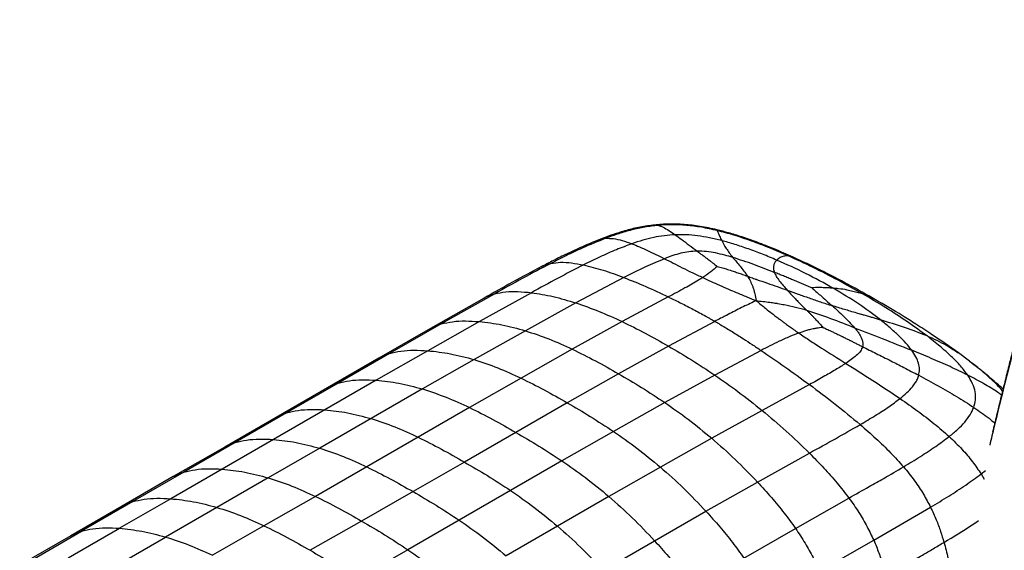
# Paper-space layout '_Isometric' of a CAD drawing. Header units: millimetres. Extents: x -684 to 998, y -334 to 1076.
# Tile 6 of 18: x -490 to -154, y 854 to 1035. Entities that reach past the tile are written whole.
import ezdxf

# ---------------------------------------------------------------- set-up
doc = ezdxf.new("R2010")
doc.units = ezdxf.units.MM

psp = doc.layouts.new('_Isometric')

# ---------------------------------------------------------------- linework, layer by layer
at = {"color": 7, "linetype": 'Continuous', "lineweight": 25}
for p, q in [((-273.36, 964.93), (-272.1, 964.84)), ((-226.06, 953.9), (-227.78, 954.43)), ((-283.79, 947.03), (-300.17, 938.35)), ((-327.82, 941.51), (-346.08, 931.19)), ((-315.35, 941.86), (-333.1, 932)), ((-268.66, 940.42), (-284.39, 931.99)), ((-202.39, 941.46), (-207.62, 942.77)), ((-200.01, 940.52), (-202.39, 941.46)), ((-197.99, 939.4), (-200.01, 940.52)), ((-331.5, 940.02), (-349.8, 929.63)), ((-300.17, 938.35), (-317.41, 928.87)), ((-346.08, 931.19), (-363.74, 921.08)), ((-333.1, 932), (-350.7, 922.06)), ((-284.39, 931.99), (-301.4, 922.58)), ((-252.79, 932.08), (-268.63, 923.64)), ((-349.8, 929.63), (-367.4, 919.52)), ((-317.41, 928.87), (-334.92, 919.03)), ((-268.63, 923.64), (-285.63, 914.21)), ((-363.74, 921.08), (-381.28, 910.98)), ((-350.7, 922.06), (-368.25, 912)), ((-301.4, 922.58), (-318.87, 912.7)), ((-237.02, 922.15), (-252.82, 913.76)), ((-165.88, 918.44), (-169.73, 921.29)), ((-367.4, 919.52), (-384.9, 909.43)), ((-334.92, 919.03), (-352.48, 909)), ((-165.69, 918.24), (-165.97, 918.46)), ((-285.63, 914.21), (-303.11, 904.28)), ((-252.82, 913.76), (-269.85, 904.37)), ((-381.28, 910.98), (-398.82, 900.86)), ((-368.25, 912), (-385.79, 901.89)), ((-318.87, 912.7), (-336.41, 902.64)), ((-220.48, 910.49), (-236.64, 901.67)), ((-384.9, 909.43), (-402.43, 899.31)), ((-352.48, 909), (-370.01, 898.89)), ((-303.11, 904.28), (-320.65, 894.2)), ((-269.85, 904.37), (-287.35, 894.5)), ((-398.82, 900.86), (-416.34, 890.74)), ((-385.79, 901.89), (-403.32, 891.77)), ((-336.41, 902.64), (-353.94, 892.53)), ((-236.64, 901.67), (-253.85, 892.19)), ((-402.43, 899.31), (-419.96, 889.19)), ((-370.01, 898.89), (-387.54, 888.77)), ((-320.65, 894.2), (-338.19, 884.08)), ((-287.35, 894.5), (-304.91, 884.46)), ((-416.34, 890.74), (-433.85, 880.64)), ((-403.32, 891.77), (-420.84, 881.66)), ((-353.94, 892.53), (-371.47, 882.41)), ((-253.85, 892.19), (-271.37, 882.34)), ((-419.96, 889.19), (-437.47, 879.08)), ((-387.54, 888.77), (-405.08, 878.67)), ((-238.24, 877.24), (-220.54, 887.13)), ((-338.19, 884.08), (-355.71, 873.98)), ((-304.91, 884.46), (-322.45, 874.34)), ((-433.85, 880.64), (-451.33, 870.55)), ((-420.84, 881.66), (-438.34, 871.56)), ((-371.47, 882.41), (-389, 872.35)), ((-271.37, 882.34), (-288.92, 872.31)), ((-161.95, 879.99), (-160.45, 881.19)), ((-161.95, 879.99), (-160.88, 878.18)), ((-437.47, 879.08), (-454.95, 868.99)), ((-405.08, 878.67), (-422.61, 868.59)), ((-255.8, 867.27), (-238.24, 877.24)), ((-355.71, 873.97), (-373.24, 863.93)), ((-322.45, 874.34), (-339.97, 864.23)), ((-451.33, 870.55), (-468.78, 860.47)), ((-438.34, 871.56), (-455.82, 861.47)), ((-389, 872.35), (-406.56, 862.33)), ((-288.92, 872.31), (-306.46, 862.2)), ((-225.27, 861.45), (-207.05, 871.79)), ((-454.95, 868.99), (-472.41, 858.91)), ((-422.61, 868.59), (-440.15, 858.49)), ((-273.34, 857.21), (-255.8, 867.27)), ((-198.6, 857.41), (-179.2, 868.64)), ((-373.24, 863.93), (-390.78, 853.95)), ((-339.97, 864.23), (-357.49, 854.16)), ((-486.24, 850.39), (-468.78, 860.47)), ((-473.3, 851.37), (-455.82, 861.47)), ((-406.56, 862.33), (-424.13, 852.26)), ((-306.46, 862.2), (-323.99, 852.08)), ((-242.9, 851.32), (-225.27, 861.45)), ((-472.41, 858.91), (-489.87, 848.83)), ((-457.68, 848.35), (-440.15, 858.49)), ((-290.87, 847.09), (-273.34, 857.21)), ((-217.09, 846.82), (-198.6, 857.41)), ((-357.49, 854.16), (-375.02, 844.13))]:
    psp.add_line(p, q, dxfattribs=at)
for points, knots in [([(-121.23, 1035.01), (-121.91, 1032.98), (-123.37, 1028.65), (-125.27, 1022.17), (-126.98, 1016.01), (-128.44, 1010.52), (-129.79, 1005.3), (-130.87, 1001.02), (-131.72, 997.65), (-132.32, 995.26), (-132.91, 992.93), (-133.45, 990.76), (-134.03, 988.45), (-134.68, 985.89), (-135.37, 983.17), (-136.02, 980.6), (-136.62, 978.27), (-137.43, 975.11), (-138.53, 970.85), (-139.93, 965.44), (-141.41, 959.75), (-142.91, 954.04), (-144.36, 948.52), (-145.75, 943.21), (-147.03, 938.3), (-148.15, 933.99), (-149.18, 930.02), (-150.18, 926.14), (-151.26, 921.88), (-152.44, 917.22), (-153.74, 912), (-155.17, 906.19), (-156.62, 900.22), (-157.58, 896.18), (-158.03, 894.29)], [0, 0, 0, 0, 0.044255, 0.094628, 0.13838, 0.175249, 0.211606, 0.248886, 0.265537, 0.282316, 0.299088, 0.314411, 0.327853, 0.347002, 0.368913, 0.385651, 0.401143, 0.418062, 0.452406, 0.491216, 0.53241, 0.572599, 0.611649, 0.648825, 0.684382, 0.71482, 0.739618, 0.768295, 0.797991, 0.831595, 0.869294, 0.911411, 0.958472, 1, 1, 1, 1]), ([(-71.21, 1025.09), (-74.21, 1020.4), (-77.28, 1014.82), (-82.15, 1004.75), (-83.82, 1001.11), (-86.41, 995.17), (-87.29, 993.11), (-89.07, 988.85), (-89.98, 986.64), (-94.55, 975.33), (-98.35, 965.35), (-102.93, 952.85), (-103.84, 950.35), (-105.63, 945.38), (-108.27, 937.94), (-110.8, 930.65), (-114.05, 921.12), (-115.61, 916.45), (-117.84, 909.64), (-118.57, 907.4), (-119.98, 903), (-120.66, 900.83), (-124.01, 890.17), (-126.42, 882.11), (-129.41, 871.79), (-130.01, 869.71), (-131.21, 865.51), (-131.81, 863.38), (-133.63, 856.91), (-134.86, 852.48), (-138.58, 838.83), (-141.09, 829.23), (-146.06, 808.97), (-148.51, 798.31), (-151.9, 782.37), (-152.99, 777.07), (-154.13, 771.2), (-154.31, 770.23), (-154.51, 769.21), (-154.58, 768.83), (-154.59, 768.77), (-154.6, 768.73), (-154.6, 768.72), (-154.61, 768.67), (-154.63, 768.55), (-154.78, 767.78), (-155.16, 765.76), (-155.51, 763.84), (-157.59, 752.4), (-159.13, 742.76), (-160.53, 732.33), (-160.79, 730.33), (-161.25, 726.5), (-161.45, 724.69), (-161.97, 719.53), (-162.2, 716.49), (-162.42, 710.99), (-162.41, 708.55), (-162.13, 704.08), (-161.87, 702.07), (-161.47, 700.17)], [0, 0, 0, 0, 0.0625, 0.0625, 0.09375, 0.09375, 0.109375, 0.109375, 0.125, 0.125, 0.1875, 0.1875, 0.203125, 0.203125, 0.21875, 0.25, 0.25, 0.28125, 0.28125, 0.296875, 0.296875, 0.3125, 0.3125, 0.375, 0.375, 0.390625, 0.390625, 0.40625, 0.40625, 0.4375, 0.4375, 0.5, 0.5, 0.5625, 0.5625, 0.59375, 0.59375, 0.597656, 0.599609, 0.599854, 0.599976, 0.599976, 0.600098, 0.600098, 0.600586, 0.601562, 0.609375, 0.625, 0.625, 0.75, 0.75, 0.78125, 0.78125, 0.8125, 0.8125, 0.875, 0.875, 0.9375, 0.9375, 1, 1, 1, 1]), ([(-121, 1025.55), (-121.87, 1023.26), (-123.7, 1018.43), (-126.21, 1010.61), (-128.76, 1002.13), (-131.29, 993.24), (-133.15, 986.61), (-134.43, 982.04), (-135.13, 979.54), (-135.93, 976.7), (-136.72, 973.86), (-138.42, 967.83), (-140.98, 958.75), (-144.49, 946.2), (-147.94, 933.63), (-151.3, 921), (-154.48, 908.59), (-157.04, 898.24), (-158.52, 891.97), (-159.02, 889.87)], [0, 0, 0, 0, 0.0534688, 0.112616, 0.1759997, 0.2421259, 0.3085028, 0.3215362, 0.3423765, 0.3631532, 0.3838544, 0.4044683, 0.4951199, 0.5827451, 0.6792253, 0.770809, 0.8610164, 0.9535791, 1, 1, 1, 1]), ([(-273.36, 964.95), (-274.99, 964.74), (-278.29, 964.3), (-283.05, 963.12), (-287.75, 961.66), (-290.78, 960.49), (-292.33, 959.89)], [0, 0, 0, 0, 0.238884, 0.482355, 0.734904, 1, 1, 1, 1]), ([(-272.1, 964.84), (-273.63, 964.67), (-276.73, 964.31), (-281.22, 963.3), (-285.68, 962), (-288.54, 960.95), (-290, 960.41)], [0, 0, 0, 0, 0.23746, 0.48016, 0.733022, 1, 1, 1, 1]), ([(-252.09, 963.32), (-254, 963.74), (-257.65, 964.54), (-263.16, 965.17), (-268.4, 965.36), (-271.73, 965.09), (-273.36, 964.95)], [0, 0, 0, 0, 0.275366, 0.528667, 0.767798, 1, 1, 1, 1]), ([(-251.99, 963.05), (-253.77, 963.45), (-257.2, 964.22), (-262.39, 964.89), (-267.35, 965.14), (-270.53, 964.94), (-272.1, 964.84)], [0, 0, 0, 0, 0.275781, 0.529387, 0.768363, 1, 1, 1, 1]), ([(-272.1, 964.84), (-271.54, 964.66), (-270.41, 964.27), (-268.48, 963.13), (-267.03, 962.13), (-266.3, 961.62)], [0, 0, 0, 0, 0.319524, 0.65549, 1, 1, 1, 1]), ([(-266.3, 961.62), (-267.54, 961.54), (-270.06, 961.37), (-273.74, 960.71), (-277.46, 959.77), (-279.85, 958.97), (-281.09, 958.55)], [0, 0, 0, 0, 0.23238, 0.472189, 0.72613, 1, 1, 1, 1]), ([(-250.44, 959.62), (-251.83, 959.97), (-254.51, 960.63), (-258.58, 961.3), (-262.5, 961.68), (-265.05, 961.64), (-266.3, 961.62)], [0, 0, 0, 0, 0.27439, 0.52803, 0.767528, 1, 1, 1, 1]), ([(-266.3, 961.62), (-265.56, 961.08), (-264.07, 959.99), (-261.62, 958.12), (-259.77, 956.72), (-258.86, 956.03)], [0, 0, 0, 0, 0.33537, 0.671444, 1, 1, 1, 1]), ([(-252.09, 963.32), (-252.09, 963.32), (-252.11, 963.39), (-252.05, 963.22), (-251.99, 963.05)], [0, 0, 0, 0, 0.0112253, 1, 1, 1, 1]), ([(-226.06, 953.98), (-228.2, 954.92), (-232.21, 956.68), (-238.08, 958.98), (-243.29, 960.82), (-247.87, 962.25), (-250.77, 962.98), (-252.09, 963.32)], [0, 0, 0, 0, 0.263697, 0.493348, 0.690815, 0.858693, 1, 1, 1, 1]), ([(-251.99, 963.05), (-251.9, 962.82), (-251.73, 962.36), (-251.22, 961.18), (-250.7, 960.14), (-250.44, 959.62)], [0, 0, 0, 0, 0.322801, 0.658469, 1, 1, 1, 1]), ([(-227.78, 954.43), (-229.87, 955.33), (-233.94, 957.09), (-240.12, 959.45), (-246.06, 961.48), (-250.07, 962.54), (-251.99, 963.05)], [0, 0, 0, 0, 0.2758455, 0.5359674, 0.7779357, 1, 1, 1, 1]), ([(-292.23, 959.93), (-294.15, 959.14), (-297.88, 957.6), (-303.04, 955.2), (-307.68, 952.93), (-310.56, 951.44), (-311.92, 950.74)], [0, 0, 0, 0, 0.279041, 0.543062, 0.785034, 1, 1, 1, 1]), ([(-290, 960.41), (-292.71, 959.31), (-297.31, 957.44), (-303.45, 954.53), (-306.95, 952.76), (-308.7, 951.87)], [0, 0, 0, 0, 0.4150574, 0.7073885, 1, 1, 1, 1]), ([(-281.09, 958.55), (-282.86, 957.89), (-286.58, 956.5), (-292.03, 954.04), (-295.69, 952.25), (-297.58, 951.32)], [0, 0, 0, 0, 0.3054508, 0.6405887, 1, 1, 1, 1]), ([(-292.34, 959.88), (-292.33, 959.89), (-291.62, 960.29), (-290.81, 960.35), (-290, 960.41)], [0, 0, 0, 0, 0.016019, 1, 1, 1, 1]), ([(-290, 960.41), (-289.12, 960.41), (-287.31, 960.4), (-284.34, 959.7), (-282.19, 958.94), (-281.09, 958.55)], [0, 0, 0, 0, 0.314978, 0.650205, 1, 1, 1, 1]), ([(-281.09, 958.55), (-279.35, 957.84), (-275.9, 956.43), (-271.93, 954.44), (-269.95, 953.45)], [0, 0, 0, 0, 0.503918, 1, 1, 1, 1]), ([(-250.44, 959.62), (-249.97, 958.76), (-249.08, 957.1), (-247.47, 954.94), (-246.69, 953.89)], [0, 0, 0, 0, 0.515067, 1, 1, 1, 1]), ([(-231.67, 952.97), (-233.29, 953.65), (-236.45, 954.98), (-241.23, 956.77), (-245.84, 958.34), (-248.95, 959.21), (-250.44, 959.62)], [0, 0, 0, 0, 0.272209, 0.531456, 0.774864, 1, 1, 1, 1]), ([(-258.86, 956.03), (-259.79, 955.99), (-261.7, 955.9), (-264.45, 955.33), (-267.21, 954.51), (-269.01, 953.82), (-269.95, 953.45)], [0, 0, 0, 0, 0.225445, 0.460299, 0.71539, 1, 1, 1, 1]), ([(-258.86, 956.03), (-258.68, 955.9), (-258.33, 955.64), (-257.8, 955.25), (-257.35, 954.92), (-257.07, 954.71), (-256.96, 954.63), (-256.93, 954.61), (-256.92, 954.6), (-256.92, 954.6), (-256.91, 954.6), (-256.89, 954.58), (-256.87, 954.57), (-256.86, 954.56), (-256.85, 954.55), (-256.81, 954.52), (-256.68, 954.43), (-256.38, 954.21), (-256.03, 953.94), (-255.72, 953.71), (-255.36, 953.45), (-254.86, 953.07), (-254.14, 952.52), (-253.41, 951.96), (-252.68, 951.39), (-252.22, 951.01), (-252, 950.83)], [0, 0, 0, 0, 0.0835, 0.166815, 0.250239, 0.287122, 0.29538, 0.299511, 0.299901, 0.300019, 0.300127, 0.304576, 0.308755, 0.309903, 0.310405, 0.31252, 0.327838, 0.36617, 0.447579, 0.483909, 0.50175, 0.601407, 0.700666, 0.807151, 0.908128, 1, 1, 1, 1]), ([(-246.69, 953.89), (-247.57, 954.16), (-249.48, 954.72), (-252.46, 955.42), (-255.66, 955.96), (-257.78, 956.01), (-258.86, 956.03)], [0, 0, 0, 0, 0.229526, 0.496087, 0.744762, 1, 1, 1, 1]), ([(-246.69, 953.89), (-245.85, 952.93), (-244.19, 951.02), (-242.48, 948.67), (-241.62, 947.5)], [0, 0, 0, 0, 0.501146, 1, 1, 1, 1]), ([(-232.49, 948.8), (-234.82, 949.71), (-239.48, 951.54), (-244.29, 953.11), (-246.69, 953.89)], [0, 0, 0, 0, 0.500555, 1, 1, 1, 1]), ([(-227.78, 954.43), (-228.26, 954.41), (-229.23, 954.39), (-230.58, 953.87), (-231.31, 953.27), (-231.67, 952.97)], [0, 0, 0, 0, 0.330436, 0.666127, 1, 1, 1, 1]), ([(-202.39, 941.46), (-205.13, 943.01), (-210.58, 946.08), (-219.04, 950.42), (-224.9, 953.11), (-227.78, 954.43)], [0, 0, 0, 0, 0.341976, 0.677465, 1, 1, 1, 1]), ([(-197.95, 939.45), (-201.03, 941.19), (-207.1, 944.63), (-216.45, 949.51), (-222.91, 952.51), (-226.06, 953.98)], [0, 0, 0, 0, 0.344971, 0.680482, 1, 1, 1, 1]), ([(-311.91, 950.74), (-315.21, 948.99), (-321.82, 945.48), (-328.28, 941.84), (-331.51, 940.02)], [0, 0, 0, 0, 0.500155, 1, 1, 1, 1]), ([(-308.7, 951.87), (-311.91, 950.19), (-318.37, 946.8), (-324.66, 943.27), (-327.82, 941.51)], [0, 0, 0, 0, 0.498472, 1, 1, 1, 1]), ([(-297.58, 951.32), (-300.53, 949.8), (-306.53, 946.72), (-312.38, 943.5), (-315.35, 941.86)], [0, 0, 0, 0, 0.492346, 1, 1, 1, 1]), ([(-311.89, 950.71), (-311.77, 950.78), (-310.81, 951.41), (-309.69, 951.66), (-308.7, 951.87)], [0, 0, 0, 0, 0.119871, 1, 1, 1, 1]), ([(-308.7, 951.87), (-307.6, 952.02), (-305.34, 952.34), (-301.62, 952.07), (-298.95, 951.57), (-297.58, 951.32)], [0, 0, 0, 0, 0.313278, 0.647902, 1, 1, 1, 1]), ([(-297.58, 951.32), (-295.39, 950.78), (-290.99, 949.7), (-286.2, 947.93), (-283.79, 947.03)], [0, 0, 0, 0, 0.496843, 1, 1, 1, 1]), ([(-269.95, 953.45), (-272.13, 952.53), (-276.88, 950.51), (-281.36, 948.25), (-283.79, 947.03)], [0, 0, 0, 0, 0.458597, 1, 1, 1, 1]), ([(-269.95, 953.45), (-268.97, 952.96), (-267.04, 951.98), (-263.89, 950.39), (-260.57, 948.73), (-258.14, 947.58), (-256.93, 947.01)], [0, 0, 0, 0, 0.253147, 0.500142, 0.750962, 1, 1, 1, 1]), ([(-252, 950.83), (-252.69, 950.21), (-254.08, 948.96), (-255.97, 947.67), (-256.93, 947.01)], [0, 0, 0, 0, 0.49391, 1, 1, 1, 1]), ([(-252, 950.83), (-251.39, 950.66), (-250.21, 950.35), (-248.4, 949.79), (-246.67, 949.24), (-244.96, 948.66), (-243.32, 948.09), (-242.2, 947.7), (-241.62, 947.5)], [0, 0, 0, 0, 0.17465, 0.334455, 0.524936, 0.675473, 0.832036, 1, 1, 1, 1]), ([(-231.67, 952.97), (-231.9, 952.71), (-232.35, 952.2), (-232.74, 951.21), (-232.88, 950.11), (-232.62, 949.23), (-232.49, 948.8)], [0, 0, 0, 0, 0.260175, 0.513846, 0.760386, 1, 1, 1, 1]), ([(-212.39, 943.38), (-215.48, 945.09), (-221.56, 948.47), (-228.33, 951.49), (-231.67, 952.97)], [0, 0, 0, 0, 0.508215, 1, 1, 1, 1]), ([(-283.79, 947.03), (-281.34, 946.05), (-276.49, 944.11), (-271.25, 941.64), (-268.66, 940.42)], [0, 0, 0, 0, 0.503883, 1, 1, 1, 1]), ([(-256.93, 947.01), (-257.16, 946.86), (-257.61, 946.56), (-258.08, 946.27), (-258.32, 946.12)], [0, 0, 0, 0, 0.4997396, 1, 1, 1, 1]), ([(-256.93, 947.01), (-255.99, 946.57), (-254.14, 945.71), (-251.17, 944.39), (-248.3, 943.13), (-245.19, 941.81), (-242.06, 940.51), (-239.77, 939.58), (-238.7, 939.15)], [0, 0, 0, 0, 0.1689987, 0.3311003, 0.5055027, 0.6451616, 0.834343, 1, 1, 1, 1]), ([(-241.62, 947.5), (-241.08, 947.3), (-240.25, 947), (-239.23, 946.64), (-238.75, 946.47), (-237.34, 945.97), (-233.86, 944.76), (-230.34, 943.51), (-228.06, 942.71)], [0, 0, 0, 0, 0.124777, 0.189064, 0.228115, 0.233975, 0.50515, 1, 1, 1, 1]), ([(-241.62, 947.5), (-241.29, 946.94), (-240.63, 945.81), (-240.13, 944.57), (-239.87, 943.95)], [0, 0, 0, 0, 0.499059, 1, 1, 1, 1]), ([(-219.75, 943.54), (-220.11, 943.69), (-220.83, 944), (-221.89, 944.45), (-222.96, 944.9), (-224.03, 945.34), (-225.1, 945.79), (-226.35, 946.31), (-227.79, 946.91), (-229.34, 947.54), (-230.92, 948.17), (-231.94, 948.58), (-232.49, 948.8)], [0, 0, 0, 0, 0.083237, 0.166601, 0.249959, 0.333856, 0.416686, 0.504028, 0.628072, 0.756586, 0.870786, 1, 1, 1, 1]), ([(-232.49, 948.8), (-232.29, 948.35), (-231.9, 947.46), (-230.5, 945.47), (-229.04, 943.81), (-228.06, 942.71)], [0, 0, 0, 0, 0.25507, 0.506529, 1, 1, 1, 1]), ([(-258.32, 946.12), (-259.85, 945.23), (-263.18, 943.3), (-266.74, 941.43), (-268.66, 940.42)], [0, 0, 0, 0, 0.461623, 1, 1, 1, 1]), ([(-239.87, 943.95), (-239.75, 943.61), (-239.62, 943.22), (-239.38, 942.42), (-239.06, 941.18), (-238.85, 939.95), (-238.7, 939.15)], [0, 0, 0, 0, 0.221807, 0.25839, 0.512968, 1, 1, 1, 1]), ([(-331.48, 939.97), (-331.31, 940.09), (-330.22, 940.84), (-328.92, 941.2), (-327.82, 941.51)], [0, 0, 0, 0, 0.153779, 1, 1, 1, 1]), ([(-327.82, 941.51), (-326.59, 941.75), (-324.07, 942.26), (-319.87, 942.31), (-316.88, 942.02), (-315.35, 941.86)], [0, 0, 0, 0, 0.313474, 0.647952, 1, 1, 1, 1]), ([(-315.35, 941.86), (-312.9, 941.48), (-307.97, 940.71), (-302.79, 939.14), (-300.17, 938.35)], [0, 0, 0, 0, 0.495703, 1, 1, 1, 1]), ([(-268.66, 940.42), (-268.54, 940.36), (-267.12, 939.68), (-264.28, 938.29), (-260.12, 936.15), (-256.94, 934.44), (-255.18, 933.45), (-254.82, 933.25)], [0, 0, 0, 0, 0.0254741, 0.3139049, 0.6178848, 0.9220477, 1, 1, 1, 1]), ([(-228.06, 942.71), (-227.08, 941.64), (-225.74, 940.17), (-224.12, 938.49), (-223.51, 937.88), (-223.31, 937.68), (-222.97, 937.34), (-222.4, 936.77), (-221.82, 936.21), (-221.51, 935.92)], [0, 0, 0, 0, 0.494229, 0.676207, 0.729919, 0.757503, 0.765035, 0.875233, 1, 1, 1, 1]), ([(-228.06, 942.71), (-226.84, 942.27), (-224.38, 941.39), (-220.6, 940.04), (-216.73, 938.7), (-214.1, 937.85), (-212.78, 937.42)], [0, 0, 0, 0, 0.244979, 0.493455, 0.744931, 1, 1, 1, 1]), ([(-214.98, 943.54), (-215.08, 943.54), (-215.87, 943.57), (-217.4, 943.6), (-218.88, 943.58), (-219.67, 943.54), (-219.72, 943.54), (-219.74, 943.54), (-219.75, 943.54)], [0, 0, 0, 0, 0.0662364, 0.4999996, 0.9716782, 0.9858391, 0.9929196, 1, 1, 1, 1]), ([(-219.75, 943.54), (-218.78, 942.69), (-216.53, 940.74), (-214.14, 938.62), (-212.79, 937.43)], [0, 0, 0, 0, 0.434161, 1, 1, 1, 1]), ([(-212.39, 943.38), (-212.83, 943.41), (-213.69, 943.48), (-214.55, 943.52), (-214.98, 943.54)], [0, 0, 0, 0, 0.511946, 1, 1, 1, 1]), ([(-196.3, 932.55), (-198.73, 934.4), (-203.67, 938.14), (-209.45, 941.61), (-212.39, 943.38)], [0, 0, 0, 0, 0.49179, 1, 1, 1, 1]), ([(-207.62, 942.77), (-208.61, 942.93), (-210.19, 943.18), (-211.8, 943.32), (-212.39, 943.38)], [0, 0, 0, 0, 0.632795, 1, 1, 1, 1]), ([(-180.41, 927.08), (-182.6, 928.69), (-187.06, 931.97), (-194.42, 936.75), (-199.72, 939.88), (-202.39, 941.46)], [0, 0, 0, 0, 0.322537, 0.658026, 1, 1, 1, 1]), ([(-300.17, 938.35), (-297.56, 937.45), (-292.37, 935.65), (-287.03, 933.2), (-284.39, 931.99)], [0, 0, 0, 0, 0.5043501, 1, 1, 1, 1]), ([(-239.63, 938.71), (-241.16, 937.97), (-244.23, 936.48), (-247.3, 934.91), (-248.84, 934.12)], [0, 0, 0, 0, 0.497879, 1, 1, 1, 1]), ([(-238.7, 939.15), (-238.87, 939.07), (-239.18, 938.92), (-239.49, 938.78), (-239.63, 938.71)], [0, 0, 0, 0, 0.527457, 1, 1, 1, 1]), ([(-238.7, 939.15), (-238.15, 938.68), (-237.08, 937.79), (-235.27, 936.32), (-233.57, 934.98), (-232, 933.77), (-230.86, 932.9), (-229.9, 932.19), (-228.98, 931.51), (-228.15, 930.9), (-227.12, 930.16), (-226.16, 929.48), (-225.09, 928.73), (-224.47, 928.3), (-224.14, 928.08)], [0, 0, 0, 0, 0.126952, 0.245989, 0.402221, 0.494504, 0.574933, 0.635785, 0.688917, 0.756255, 0.800342, 0.88722, 0.939851, 1, 1, 1, 1]), ([(-238.7, 939.15), (-237.14, 938.97), (-234.99, 938.73), (-232.63, 938.39), (-231.71, 938.24), (-230.65, 938.07), (-229.81, 937.91), (-229.09, 937.77)], [0, 0, 0, 0, 0.486502, 0.666949, 0.734996, 0.774727, 1, 1, 1, 1]), ([(-229.09, 937.77), (-227.82, 937.51), (-225.27, 936.98), (-222.76, 936.27), (-221.51, 935.92)], [0, 0, 0, 0, 0.498624, 1, 1, 1, 1]), ([(-212.78, 937.43), (-211.46, 936.24), (-208.79, 933.83), (-206.38, 931.23), (-205.16, 929.92)], [0, 0, 0, 0, 0.494284, 1, 1, 1, 1]), ([(-196.3, 932.55), (-196.74, 932.68), (-197.63, 932.95), (-198.96, 933.34), (-200.36, 933.74), (-201.67, 934.12), (-203.01, 934.5), (-204.6, 934.96), (-206.49, 935.51), (-208.61, 936.14), (-210.67, 936.76), (-212.08, 937.2), (-212.78, 937.43)], [0, 0, 0, 0, 0.083974, 0.167347, 0.250081, 0.344032, 0.409551, 0.495968, 0.633472, 0.750476, 0.876086, 1, 1, 1, 1]), ([(-169.73, 921.29), (-172.72, 923.41), (-177.37, 926.71), (-183.91, 930.95), (-190.29, 934.96), (-194.91, 937.67), (-197.96, 939.46)], [0, 0, 0, 0, 0.338335, 0.526258, 0.687321, 1, 1, 1, 1]), ([(-248.84, 934.12), (-248.95, 934.07), (-249.6, 933.74), (-250.92, 933.06), (-252.13, 932.43), (-252.79, 932.08)], [0, 0, 0, 0, 0.0785595, 0.4960689, 1, 1, 1, 1]), ([(-221.51, 935.92), (-218.77, 935.01), (-213.27, 933.18), (-207.87, 931.01), (-205.16, 929.92)], [0, 0, 0, 0, 0.498881, 1, 1, 1, 1]), ([(-221.51, 935.92), (-221.28, 935.69), (-220.82, 935.23), (-220.13, 934.54), (-219.47, 933.87), (-218.68, 933.05), (-217.82, 932.15), (-216.84, 931.09), (-216.25, 930.38), (-215.95, 930.01)], [0, 0, 0, 0, 0.12303, 0.244791, 0.365544, 0.478433, 0.665563, 0.825319, 1, 1, 1, 1]), ([(-349.78, 929.59), (-349.63, 929.69), (-348.54, 930.45), (-347.22, 930.85), (-346.08, 931.19)], [0, 0, 0, 0, 0.130493, 1, 1, 1, 1]), ([(-346.08, 931.19), (-344.81, 931.48), (-342.19, 932.09), (-337.81, 932.3), (-334.7, 932.1), (-333.1, 932)], [0, 0, 0, 0, 0.313585, 0.648065, 1, 1, 1, 1]), ([(-333.1, 932), (-330.56, 931.7), (-325.43, 931.09), (-320.1, 929.62), (-317.41, 928.87)], [0, 0, 0, 0, 0.4958214, 1, 1, 1, 1]), ([(-284.39, 931.99), (-281.76, 930.7), (-276.53, 928.13), (-271.26, 925.13), (-268.63, 923.64)], [0, 0, 0, 0, 0.502002, 1, 1, 1, 1]), ([(-254.82, 933.25), (-254.51, 933.07), (-254.17, 932.88), (-253.49, 932.49), (-253.13, 932.28), (-252.79, 932.08)], [0, 0, 0, 0, 0.455262, 0.499916, 1, 1, 1, 1]), ([(-252.79, 932.08), (-252.45, 931.89), (-252.08, 931.67), (-251.39, 931.27), (-251.04, 931.07), (-250.73, 930.88)], [0, 0, 0, 0, 0.500076, 0.535397, 1, 1, 1, 1]), ([(-250.73, 930.88), (-249.45, 930.12), (-246.89, 928.58), (-244.34, 926.95), (-243.06, 926.14)], [0, 0, 0, 0, 0.49957, 1, 1, 1, 1]), ([(-185.65, 922.23), (-186.29, 923.04), (-187.63, 924.74), (-190.14, 927.27), (-193.03, 929.91), (-195.19, 931.66), (-196.3, 932.55)], [0, 0, 0, 0, 0.225128, 0.468545, 0.7278, 1, 1, 1, 1]), ([(-180.41, 927.08), (-182.93, 928.07), (-187.99, 930.06), (-193.52, 931.72), (-196.3, 932.55)], [0, 0, 0, 0, 0.498055, 1, 1, 1, 1]), ([(-317.41, 928.87), (-314.73, 928), (-309.44, 926.26), (-304.06, 923.8), (-301.4, 922.58)], [0, 0, 0, 0, 0.50462, 1, 1, 1, 1]), ([(-224.14, 928.08), (-225.17, 927.69), (-227.47, 926.83), (-230.71, 925.32), (-233.97, 923.72), (-236.02, 922.66), (-237.02, 922.15)], [0, 0, 0, 0, 0.223743, 0.504272, 0.759834, 1, 1, 1, 1]), ([(-215.95, 930.01), (-216.32, 929.97), (-217.03, 929.88), (-218.12, 929.72), (-219.15, 929.53), (-220.3, 929.27), (-221.51, 928.96), (-222.85, 928.54), (-223.7, 928.24), (-224.14, 928.08)], [0, 0, 0, 0, 0.1314, 0.248331, 0.38457, 0.493911, 0.664796, 0.826954, 1, 1, 1, 1]), ([(-224.14, 928.08), (-222.9, 927.24), (-220.4, 925.54), (-215.09, 922.13), (-210.89, 919.5), (-208.1, 917.75)], [0, 0, 0, 0, 0.249082, 0.49995, 1, 1, 1, 1]), ([(-215.95, 930.01), (-215.65, 929.89), (-215.09, 929.64), (-214.29, 929.27), (-213.46, 928.88), (-212.72, 928.53), (-212.01, 928.19), (-211.43, 927.91), (-210.76, 927.59), (-210.16, 927.3), (-209.68, 927.07), (-209.43, 926.95), (-209.23, 926.85), (-208.68, 926.58), (-207.82, 926.15), (-206.76, 925.63), (-205.74, 925.12), (-204.7, 924.6), (-203.57, 924.03), (-202.82, 923.65), (-202.44, 923.46)], [0, 0, 0, 0, 0.06493, 0.12443, 0.178929, 0.2491, 0.290874, 0.336678, 0.378418, 0.439663, 0.470935, 0.484377, 0.495467, 0.515525, 0.607037, 0.686428, 0.749761, 0.833185, 0.916501, 1, 1, 1, 1]), ([(-205.16, 929.92), (-204.86, 929.56), (-204.28, 928.87), (-203.54, 927.82), (-202.93, 926.78), (-202.48, 925.68), (-202.25, 924.56), (-202.38, 923.82), (-202.44, 923.46)], [0, 0, 0, 0, 0.171542, 0.335403, 0.494044, 0.659505, 0.834543, 1, 1, 1, 1]), ([(-205.16, 929.92), (-201.99, 928.69), (-195.46, 926.15), (-188.99, 923.56), (-185.65, 922.23)], [0, 0, 0, 0, 0.484929, 1, 1, 1, 1]), ([(-166.53, 913.72), (-167.32, 914.77), (-168.95, 916.97), (-172.19, 920.23), (-176.01, 923.65), (-178.91, 925.91), (-180.41, 927.08)], [0, 0, 0, 0, 0.222067, 0.464034, 0.724154, 1, 1, 1, 1]), ([(-169.77, 921.19), (-171.05, 922.09), (-174.29, 924.34), (-178.11, 926.05), (-180.41, 927.08)], [0, 0, 0, 0, 0.398202, 1, 1, 1, 1]), ([(-268.63, 923.64), (-266.01, 922.1), (-260.74, 919.01), (-255.46, 915.52), (-252.82, 913.76)], [0, 0, 0, 0, 0.497993, 1, 1, 1, 1]), ([(-243.06, 926.14), (-242.06, 925.49), (-240.05, 924.19), (-238.03, 922.83), (-237.02, 922.15)], [0, 0, 0, 0, 0.49975, 1, 1, 1, 1]), ([(-367.38, 919.49), (-367.26, 919.57), (-366.18, 920.33), (-364.89, 920.73), (-363.74, 921.08)], [0, 0, 0, 0, 0.113935, 1, 1, 1, 1]), ([(-363.74, 921.08), (-362.46, 921.39), (-359.83, 922.03), (-355.44, 922.3), (-352.31, 922.14), (-350.7, 922.06)], [0, 0, 0, 0, 0.313523, 0.648073, 1, 1, 1, 1]), ([(-350.7, 922.06), (-348.14, 921.78), (-342.99, 921.22), (-337.63, 919.77), (-334.92, 919.03)], [0, 0, 0, 0, 0.495961, 1, 1, 1, 1]), ([(-301.4, 922.58), (-298.76, 921.29), (-293.52, 918.7), (-288.25, 915.7), (-285.63, 914.21)], [0, 0, 0, 0, 0.502221, 1, 1, 1, 1]), ([(-237.02, 922.15), (-234.33, 920.33), (-228.91, 916.64), (-223.31, 912.55), (-220.48, 910.49)], [0, 0, 0, 0, 0.496111, 1, 1, 1, 1]), ([(-202.44, 923.46), (-202.63, 922.93), (-203.03, 921.84), (-204.91, 919.9), (-206.84, 918.6), (-208.1, 917.75)], [0, 0, 0, 0, 0.245251, 0.505632, 1, 1, 1, 1]), ([(-202.44, 923.46), (-200.88, 922.68), (-197.66, 921.07), (-192.95, 918.7), (-188.1, 916.23), (-184.93, 914.56), (-183.24, 913.67)], [0, 0, 0, 0, 0.244242, 0.504658, 0.734546, 1, 1, 1, 1]), ([(-166.53, 913.72), (-168.53, 914.7), (-172.6, 916.69), (-179.01, 919.49), (-183.43, 921.31), (-185.65, 922.23)], [0, 0, 0, 0, 0.322802, 0.65847, 1, 1, 1, 1]), ([(-183.24, 913.67), (-183.12, 914.34), (-182.87, 915.71), (-183.25, 917.82), (-184.14, 920.01), (-185.14, 921.47), (-185.65, 922.23)], [0, 0, 0, 0, 0.232471, 0.471968, 0.725609, 1, 1, 1, 1]), ([(-334.92, 919.03), (-332.24, 918.15), (-326.92, 916.42), (-321.53, 913.93), (-318.87, 912.7)], [0, 0, 0, 0, 0.504904, 1, 1, 1, 1]), ([(-208.1, 917.75), (-209.26, 917.01), (-211.74, 915.45), (-215.91, 913.04), (-218.91, 911.37), (-220.48, 910.49)], [0, 0, 0, 0, 0.295487, 0.630969, 1, 1, 1, 1]), ([(-208.1, 917.75), (-205.05, 915.83), (-198.91, 911.98), (-192.73, 907.83), (-189.61, 905.74)], [0, 0, 0, 0, 0.4960807, 1, 1, 1, 1]), ([(-154.49, 908.96), (-154.72, 909.18), (-155.52, 909.92), (-157.08, 911.3), (-159.41, 913.3), (-162.39, 915.74), (-164.64, 917.48), (-165.88, 918.43)], [0, 0, 0, 0, 0.061892, 0.217622, 0.424603, 0.684832, 1, 1, 1, 1]), ([(-154.65, 908.29), (-154.69, 908.35), (-155.72, 909.71), (-158.52, 912.32), (-162.16, 915.58), (-164.75, 917.53), (-165.69, 918.24)], [0, 0, 0, 0, 0.014611, 0.381764, 0.777282, 1, 1, 1, 1]), ([(-285.63, 914.21), (-283.01, 912.68), (-277.75, 909.6), (-272.49, 906.12), (-269.85, 904.37)], [0, 0, 0, 0, 0.497777, 1, 1, 1, 1]), ([(-252.82, 913.76), (-250.14, 911.9), (-244.73, 908.15), (-239.35, 903.84), (-236.64, 901.67)], [0, 0, 0, 0, 0.495647, 1, 1, 1, 1]), ([(-189.61, 905.74), (-188.8, 906.41), (-187.24, 907.69), (-185.54, 909.48), (-184.41, 911.02), (-183.66, 912.34), (-183.38, 913.23), (-183.24, 913.67)], [0, 0, 0, 0, 0.273824, 0.527702, 0.688762, 0.845491, 1, 1, 1, 1]), ([(-183.24, 913.67), (-181.04, 912.49), (-176.69, 910.14), (-170.38, 906.53), (-166.4, 903.96), (-164.46, 902.71)], [0, 0, 0, 0, 0.344512, 0.680469, 1, 1, 1, 1]), ([(-164.46, 902.71), (-164.22, 903.57), (-163.72, 905.32), (-163.91, 908.04), (-164.78, 910.87), (-165.93, 912.74), (-166.53, 913.72)], [0, 0, 0, 0, 0.23165, 0.470616, 0.72421, 1, 1, 1, 1]), ([(-154.99, 906.92), (-155.41, 907.22), (-157.33, 908.6), (-161.17, 910.89), (-164.71, 912.76), (-166.53, 913.72)], [0, 0, 0, 0, 0.1201688, 0.5450845, 1, 1, 1, 1]), ([(-384.88, 909.4), (-384.77, 909.48), (-383.7, 910.23), (-382.43, 910.63), (-381.28, 910.98)], [0, 0, 0, 0, 0.10474, 1, 1, 1, 1]), ([(-381.28, 910.98), (-380.01, 911.3), (-377.37, 911.94), (-372.99, 912.23), (-369.86, 912.08), (-368.25, 912)], [0, 0, 0, 0, 0.3134896, 0.6480541, 1, 1, 1, 1]), ([(-368.25, 912), (-365.7, 911.73), (-360.55, 911.19), (-355.18, 909.73), (-352.48, 909)], [0, 0, 0, 0, 0.496019, 1, 1, 1, 1]), ([(-318.87, 912.7), (-316.23, 911.39), (-310.98, 908.78), (-305.73, 905.77), (-303.11, 904.28)], [0, 0, 0, 0, 0.502442, 1, 1, 1, 1]), ([(-220.48, 910.49), (-217.58, 908.32), (-211.81, 904), (-206.07, 899.22), (-203.22, 896.85)], [0, 0, 0, 0, 0.503156, 1, 1, 1, 1]), ([(-352.48, 909), (-349.79, 908.12), (-344.47, 906.38), (-339.08, 903.88), (-336.41, 902.64)], [0, 0, 0, 0, 0.505034, 1, 1, 1, 1]), ([(-303.11, 904.28), (-300.49, 902.75), (-295.23, 899.69), (-289.99, 896.24), (-287.35, 894.5)], [0, 0, 0, 0, 0.497556, 1, 1, 1, 1]), ([(-269.85, 904.37), (-267.19, 902.51), (-261.8, 898.76), (-256.52, 894.39), (-253.85, 892.19)], [0, 0, 0, 0, 0.49538, 1, 1, 1, 1]), ([(-203.22, 896.85), (-201.49, 897.87), (-198.15, 899.85), (-193.55, 902.79), (-190.88, 904.79), (-189.61, 905.74)], [0, 0, 0, 0, 0.359413, 0.694553, 1, 1, 1, 1]), ([(-189.61, 905.74), (-187.6, 904.33), (-183.65, 901.58), (-178.01, 897.31), (-174.54, 894.26), (-172.86, 892.79)], [0, 0, 0, 0, 0.3497969, 0.6850227, 1, 1, 1, 1]), ([(-402.41, 899.28), (-402.3, 899.36), (-401.23, 900.11), (-399.96, 900.51), (-398.82, 900.86)], [0, 0, 0, 0, 0.104143, 1, 1, 1, 1]), ([(-398.82, 900.86), (-397.54, 901.18), (-394.91, 901.82), (-390.52, 902.11), (-387.4, 901.96), (-385.79, 901.89)], [0, 0, 0, 0, 0.313487, 0.648052, 1, 1, 1, 1]), ([(-385.79, 901.89), (-383.24, 901.62), (-378.09, 901.08), (-372.72, 899.62), (-370.01, 898.89)], [0, 0, 0, 0, 0.496029, 1, 1, 1, 1]), ([(-336.41, 902.64), (-333.77, 901.32), (-328.52, 898.7), (-323.27, 895.7), (-320.65, 894.2)], [0, 0, 0, 0, 0.502546, 1, 1, 1, 1]), ([(-236.64, 901.67), (-233.89, 899.37), (-228.45, 894.81), (-223.16, 889.68), (-220.54, 887.13)], [0, 0, 0, 0, 0.504298, 1, 1, 1, 1]), ([(-172.86, 892.79), (-171.87, 893.6), (-169.93, 895.18), (-167.51, 897.66), (-165.59, 900.15), (-164.83, 901.86), (-164.46, 902.71)], [0, 0, 0, 0, 0.266977, 0.519843, 0.762547, 1, 1, 1, 1]), ([(-164.46, 902.71), (-162.69, 901.5), (-160.21, 899.81), (-157.95, 897.91), (-157.3, 897.36)], [0, 0, 0, 0, 0.711745, 1, 1, 1, 1]), ([(-370.01, 898.89), (-367.33, 898.01), (-362.01, 896.27), (-356.61, 893.76), (-353.94, 892.53)], [0, 0, 0, 0, 0.5050496, 1, 1, 1, 1]), ([(-220.54, 887.13), (-217.57, 888.77), (-211.72, 891.98), (-206.03, 895.24), (-203.22, 896.85)], [0, 0, 0, 0, 0.507656, 1, 1, 1, 1]), ([(-203.22, 896.85), (-201.42, 895.27), (-197.89, 892.2), (-192.9, 887.43), (-189.88, 884.07), (-188.42, 882.44)], [0, 0, 0, 0, 0.352101, 0.686726, 1, 1, 1, 1]), ([(-320.65, 894.2), (-318.04, 892.68), (-312.78, 889.62), (-307.54, 886.18), (-304.91, 884.46)], [0, 0, 0, 0, 0.497449, 1, 1, 1, 1]), ([(-287.35, 894.5), (-284.69, 892.66), (-279.3, 888.93), (-274.03, 884.55), (-271.37, 882.34)], [0, 0, 0, 0, 0.495092, 1, 1, 1, 1]), ([(-419.94, 889.16), (-419.83, 889.24), (-418.76, 889.99), (-417.49, 890.39), (-416.34, 890.74)], [0, 0, 0, 0, 0.104102, 1, 1, 1, 1]), ([(-416.34, 890.74), (-415.07, 891.06), (-412.44, 891.7), (-408.05, 891.99), (-404.92, 891.84), (-403.32, 891.77)], [0, 0, 0, 0, 0.313484, 0.648047, 1, 1, 1, 1]), ([(-403.32, 891.77), (-400.77, 891.5), (-395.62, 890.96), (-390.25, 889.5), (-387.54, 888.77)], [0, 0, 0, 0, 0.496025, 1, 1, 1, 1]), ([(-353.94, 892.53), (-351.31, 891.21), (-346.06, 888.59), (-340.8, 885.58), (-338.19, 884.08)], [0, 0, 0, 0, 0.502561, 1, 1, 1, 1]), ([(-253.85, 892.19), (-251.18, 889.83), (-245.87, 885.16), (-240.77, 879.87), (-238.24, 877.24)], [0, 0, 0, 0, 0.50418, 1, 1, 1, 1]), ([(-188.42, 882.44), (-186.5, 883.61), (-182.73, 885.89), (-177.48, 889.31), (-174.37, 891.65), (-172.86, 892.79)], [0, 0, 0, 0, 0.352033, 0.687129, 1, 1, 1, 1]), ([(-172.86, 892.78), (-171.39, 891.36), (-168.56, 888.63), (-164.9, 884.32), (-162.91, 881.4), (-161.95, 879.99)], [0, 0, 0, 0, 0.362292, 0.693801, 1, 1, 1, 1]), ([(-387.54, 888.77), (-384.86, 887.89), (-379.54, 886.15), (-374.14, 883.65), (-371.47, 882.41)], [0, 0, 0, 0, 0.505047, 1, 1, 1, 1]), ([(-220.54, 887.13), (-218.89, 885.45), (-215.67, 882.16), (-211.12, 877.06), (-208.38, 873.51), (-207.05, 871.79)], [0, 0, 0, 0, 0.35205, 0.686529, 1, 1, 1, 1]), ([(-338.19, 884.08), (-335.57, 882.56), (-330.32, 879.5), (-325.08, 876.07), (-322.45, 874.34)], [0, 0, 0, 0, 0.497437, 1, 1, 1, 1]), ([(-304.91, 884.46), (-302.24, 882.61), (-296.86, 878.89), (-291.59, 874.52), (-288.92, 872.31)], [0, 0, 0, 0, 0.494964, 1, 1, 1, 1]), ([(-437.45, 879.05), (-437.34, 879.13), (-436.27, 879.88), (-435, 880.28), (-433.85, 880.64)], [0, 0, 0, 0, 0.104153, 1, 1, 1, 1]), ([(-433.85, 880.64), (-432.58, 880.95), (-429.95, 881.59), (-425.57, 881.88), (-422.44, 881.73), (-420.84, 881.66)], [0, 0, 0, 0, 0.313488, 0.648057, 1, 1, 1, 1]), ([(-420.84, 881.66), (-418.29, 881.39), (-413.14, 880.85), (-407.78, 879.4), (-405.08, 878.67)], [0, 0, 0, 0, 0.496025, 1, 1, 1, 1]), ([(-371.47, 882.41), (-368.83, 881.1), (-363.58, 878.48), (-358.33, 875.47), (-355.71, 873.98)], [0, 0, 0, 0, 0.5025554, 1, 1, 1, 1]), ([(-271.37, 882.34), (-268.69, 879.97), (-263.39, 875.27), (-258.31, 869.92), (-255.8, 867.27)], [0, 0, 0, 0, 0.504041, 1, 1, 1, 1]), ([(-207.05, 871.79), (-204.75, 873.09), (-200.77, 875.32), (-194.53, 878.86), (-190.66, 881.13), (-188.42, 882.44)], [0, 0, 0, 0, 0.366854, 0.633231, 1, 1, 1, 1]), ([(-188.42, 882.44), (-187.15, 880.88), (-184.71, 877.89), (-181.62, 873.23), (-179.98, 870.13), (-179.2, 868.64)], [0, 0, 0, 0, 0.361426, 0.692914, 1, 1, 1, 1]), ([(-179.2, 868.64), (-177.12, 869.9), (-173.04, 872.38), (-167.24, 876.14), (-163.69, 878.73), (-161.95, 879.99)], [0, 0, 0, 0, 0.345721, 0.680612, 1, 1, 1, 1]), ([(-405.08, 878.67), (-402.39, 877.8), (-397.08, 876.07), (-391.68, 873.58), (-389, 872.35)], [0, 0, 0, 0, 0.505009, 1, 1, 1, 1]), ([(-238.24, 877.24), (-236.65, 875.5), (-233.55, 872.11), (-229.19, 866.85), (-226.55, 863.21), (-225.27, 861.45)], [0, 0, 0, 0, 0.351928, 0.686418, 1, 1, 1, 1]), ([(-355.71, 873.98), (-353.1, 872.45), (-347.84, 869.39), (-342.61, 865.96), (-339.97, 864.23)], [0, 0, 0, 0, 0.497445, 1, 1, 1, 1]), ([(-322.45, 874.34), (-319.78, 872.5), (-314.4, 868.78), (-309.13, 864.41), (-306.46, 862.2)], [0, 0, 0, 0, 0.494946, 1, 1, 1, 1]), ([(-454.93, 868.96), (-454.82, 869.04), (-453.75, 869.79), (-452.47, 870.19), (-451.33, 870.55)], [0, 0, 0, 0, 0.104131, 1, 1, 1, 1]), ([(-451.33, 870.55), (-450.05, 870.86), (-447.42, 871.5), (-443.05, 871.79), (-439.93, 871.64), (-438.34, 871.56)], [0, 0, 0, 0, 0.3134897, 0.6480441, 1, 1, 1, 1]), ([(-438.34, 871.56), (-435.79, 871.29), (-430.66, 870.75), (-425.31, 869.32), (-422.61, 868.59)], [0, 0, 0, 0, 0.4960182, 1, 1, 1, 1]), ([(-389, 872.35), (-386.36, 871.04), (-381.11, 868.43), (-375.85, 865.42), (-373.24, 863.93)], [0, 0, 0, 0, 0.502511, 1, 1, 1, 1]), ([(-288.92, 872.31), (-286.25, 869.94), (-280.94, 865.23), (-275.86, 859.87), (-273.34, 857.21)], [0, 0, 0, 0, 0.503985, 1, 1, 1, 1]), ([(-207.05, 871.79), (-205.89, 870.15), (-203.66, 866.99), (-200.83, 862.14), (-199.32, 858.95), (-198.6, 857.41)], [0, 0, 0, 0, 0.360665, 0.692246, 1, 1, 1, 1]), ([(-422.61, 868.59), (-419.93, 867.73), (-414.63, 866.02), (-409.23, 863.55), (-406.56, 862.33)], [0, 0, 0, 0, 0.5049303, 1, 1, 1, 1]), ([(-255.8, 867.27), (-254.22, 865.51), (-251.13, 862.08), (-246.79, 856.77), (-244.17, 853.1), (-242.9, 851.32)], [0, 0, 0, 0, 0.3519259, 0.6864807, 1, 1, 1, 1]), ([(-179.2, 868.64), (-178.53, 867.23), (-177.25, 864.5), (-175.78, 860.48), (-175.01, 857.91), (-174.63, 856.67)], [0, 0, 0, 0, 0.354949, 0.687714, 1, 1, 1, 1]), ([(-373.24, 863.93), (-370.62, 862.4), (-365.36, 859.34), (-360.12, 855.89), (-357.49, 854.16)], [0, 0, 0, 0, 0.4974863, 1, 1, 1, 1]), ([(-339.97, 864.23), (-337.31, 862.39), (-331.93, 858.67), (-326.65, 854.29), (-323.99, 852.08)], [0, 0, 0, 0, 0.4949508, 1, 1, 1, 1]), ([(-174.63, 856.67), (-171.38, 858.62), (-167.35, 861.03), (-163.57, 863.59), (-162.84, 864.09)], [0, 0, 0, 0, 0.805579, 1, 1, 1, 1]), ([(-472.38, 858.87), (-472.03, 859.09), (-470.91, 859.77), (-469.64, 860.19), (-468.78, 860.47)], [0, 0, 0, 0, 0.320639, 1, 1, 1, 1]), ([(-468.78, 860.47), (-467.51, 860.78), (-464.88, 861.42), (-460.52, 861.7), (-457.41, 861.55), (-455.82, 861.47)], [0, 0, 0, 0, 0.313494, 0.648047, 1, 1, 1, 1]), ([(-455.82, 861.47), (-453.29, 861.2), (-448.17, 860.65), (-442.84, 859.22), (-440.15, 858.49)], [0, 0, 0, 0, 0.4960167, 1, 1, 1, 1]), ([(-406.56, 862.33), (-403.92, 861.03), (-398.66, 858.45), (-393.4, 855.44), (-390.78, 853.95)], [0, 0, 0, 0, 0.502408, 1, 1, 1, 1]), ([(-306.46, 862.2), (-303.78, 859.83), (-298.47, 855.12), (-293.39, 849.75), (-290.87, 847.09)], [0, 0, 0, 0, 0.503973, 1, 1, 1, 1]), ([(-225.27, 861.45), (-224.15, 859.77), (-222, 856.54), (-219.25, 851.61), (-217.79, 848.38), (-217.09, 846.82)], [0, 0, 0, 0, 0.360599, 0.692198, 1, 1, 1, 1]), ([(-440.15, 858.49), (-437.48, 857.63), (-432.19, 855.93), (-426.8, 853.47), (-424.13, 852.26)], [0, 0, 0, 0, 0.50489, 1, 1, 1, 1]), ([(-273.34, 857.21), (-271.75, 855.44), (-268.66, 852), (-264.32, 846.68), (-261.7, 843), (-260.43, 841.22)], [0, 0, 0, 0, 0.351944, 0.686516, 1, 1, 1, 1]), ([(-198.6, 857.41), (-197.99, 855.96), (-196.81, 853.15), (-195.46, 849.04), (-194.75, 846.42), (-194.41, 845.15)], [0, 0, 0, 0, 0.354796, 0.687666, 1, 1, 1, 1]), ([(-194.41, 845.15), (-192.75, 846.1), (-190.26, 847.53), (-186.11, 849.92), (-182.4, 852.07), (-178.29, 854.48), (-175.85, 855.94), (-174.63, 856.67)], [0, 0, 0, 0, 0.249987, 0.374981, 0.624968, 0.81248, 1, 1, 1, 1]), ([(-174.63, 856.67), (-174.38, 855.78), (-173.87, 853.99), (-173.26, 851.34), (-172.84, 849.24), (-172.7, 848.06), (-172.66, 847.72)], [0, 0, 0, 0, 0.295133, 0.589107, 0.883155, 1, 1, 1, 1]), ([(-390.78, 853.95), (-388.16, 852.42), (-382.9, 849.35), (-377.65, 845.87), (-375.02, 844.13)], [0, 0, 0, 0, 0.497587, 1, 1, 1, 1]), ([(-357.49, 854.16), (-354.83, 852.31), (-349.45, 848.57), (-344.18, 844.19), (-341.51, 841.98)], [0, 0, 0, 0, 0.494983, 1, 1, 1, 1])]:
    psp.add_open_spline(points, degree=3, knots=knots, dxfattribs=at)

doc.saveas('drawing.dxf')
